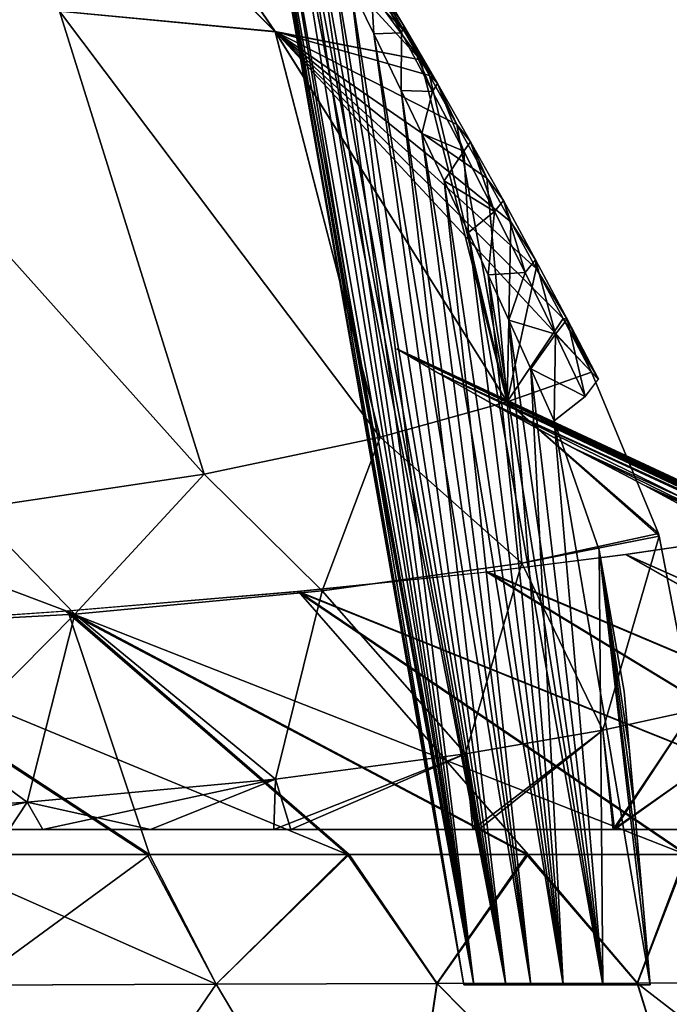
# Model space of a CAD drawing. Header units: millimetres. Extents: x -142 to 142, y -43 to 80.
# Tile 91 of 95: x 106 to 118, y 7 to 26. Entities that reach past the tile are written whole.
import ezdxf

# ---------------------------------------------------------------- set-up
doc = ezdxf.new("R2010")
doc.units = ezdxf.units.MM
doc.header["$LTSCALE"] = 52.148148
for name, color, linetype in [('1', 7, 'CONTINUOUS'), ('11', 7, 'CONTINUOUS'), ('12', 7, 'CONTINUOUS'), ('13', 7, 'CONTINUOUS'), ('154', 7, 'CONTINUOUS'), ('155', 7, 'CONTINUOUS'), ('157', 7, 'CONTINUOUS'), ('158', 7, 'CONTINUOUS'), ('16', 7, 'CONTINUOUS'), ('175', 7, 'CONTINUOUS'), ('198', 7, 'CONTINUOUS'), ('2', 7, 'CONTINUOUS'), ('5', 7, 'CONTINUOUS'), ('7', 7, 'CONTINUOUS'), ('8', 7, 'CONTINUOUS')]:
    doc.layers.add(name, color=color, linetype=linetype)

msp = doc.modelspace()

# ---------------------------------------------------------------- linework, layer by layer
at = {"layer": '1', "color": 254, "linetype": 'Continuous', "true_color": 0xb0e0e6}
for points in [[(100.382, 35.743, -18.907), (103.913, 35.265, -12.655), (110.645, 25.433, -15.191), (100.382, 35.743, -18.907)], [(106.475, 25.833, -22.314), (100.382, 35.743, -18.907), (110.645, 25.433, -15.191), (106.475, 25.833, -22.314)], [(110.645, 25.433, -15.191), (103.913, 35.265, -12.655), (113.457, 24.885, -7.957), (110.645, 25.433, -15.191)], [(103.913, 35.265, -12.655), (106.358, 34.633, -6.328), (113.457, 24.885, -7.957), (103.913, 35.265, -12.655)], [(113.457, 24.885, -7.957), (106.358, 34.633, -6.328), (113.141, 25.44, -7.69), (113.457, 24.885, -7.957)], [(113.141, 25.44, -7.69), (106.358, 34.633, -6.328), (112.49, 26.573, -7.068), (113.141, 25.44, -7.69)], [(101.022, 26.095, -29.225), (106.475, 25.833, -22.314), (109.276, 16.866, -26.849), (101.022, 26.095, -29.225)], [(104.793, 16.195, -32.696), (101.022, 26.095, -29.225), (109.276, 16.866, -26.849), (104.793, 16.195, -32.696)], [(106.475, 25.833, -22.314), (110.645, 25.433, -15.191), (112.676, 17.585, -21.09), (106.475, 25.833, -22.314)], [(109.276, 16.866, -26.849), (106.475, 25.833, -22.314), (112.676, 17.585, -21.09), (109.276, 16.866, -26.849)], [(110.645, 25.433, -15.191), (113.457, 24.885, -7.957), (115.133, 18.269, -15.425), (110.645, 25.433, -15.191)], [(112.676, 17.585, -21.09), (110.645, 25.433, -15.191), (115.133, 18.269, -15.425), (112.676, 17.585, -21.09)], [(113.457, 24.885, -7.957), (113.629, 24.582, -8.094), (115.133, 18.269, -15.425), (113.457, 24.885, -7.957)], [(115.133, 18.269, -15.425), (113.629, 24.582, -8.094), (114.161, 23.637, -8.484), (115.133, 18.269, -15.425)], [(114.739, 22.598, -8.856), (115.133, 18.269, -15.425), (114.161, 23.637, -8.484), (114.739, 22.598, -8.856)], [(115.203, 21.753, -9.121), (115.133, 18.269, -15.425), (114.739, 22.598, -8.856), (115.203, 21.753, -9.121)], [(115.696, 20.848, -9.371), (115.133, 18.269, -15.425), (115.203, 21.753, -9.121), (115.696, 20.848, -9.371)], [(116.217, 19.879, -9.604), (115.133, 18.269, -15.425), (115.696, 20.848, -9.371), (116.217, 19.879, -9.604)], [(116.767, 18.84, -9.819), (115.133, 18.269, -15.425), (116.217, 19.879, -9.604), (116.767, 18.84, -9.819)]]:
    msp.add_3dface(points, dxfattribs=at)
at = {"layer": '11', "color": 254, "linetype": 'Continuous', "true_color": 0xb0e0e6}
for points in [[(116.982, 11.91, -15.57), (118.723, 12.293, -9.774), (117.185, 9.986, -15.315), (116.982, 11.91, -15.57)], [(117.185, 9.986, -15.315), (118.723, 12.293, -9.774), (118.829, 11.139, -9.584), (117.185, 9.986, -15.315)], [(114.33, 11.449, -21.489), (116.982, 11.91, -15.57), (114.47, 9.986, -21.388), (114.33, 11.449, -21.489)], [(114.47, 9.986, -21.388), (116.982, 11.91, -15.57), (117.185, 9.986, -15.315), (114.47, 9.986, -21.388)], [(110.622, 9.986, -27.649), (114.33, 11.449, -21.489), (114.47, 9.986, -21.388), (110.622, 9.986, -27.649)], [(110.656, 10.963, -27.512), (114.33, 11.449, -21.489), (110.622, 9.986, -27.649), (110.656, 10.963, -27.512)], [(118.934, 9.986, -9.394), (117.185, 9.986, -15.315), (118.829, 11.139, -9.584), (118.934, 9.986, -9.394)], [(105.847, 10.518, -33.589), (110.656, 10.963, -27.512), (108.238, 9.986, -30.814), (105.847, 10.518, -33.589)], [(108.238, 9.986, -30.814), (110.656, 10.963, -27.512), (110.622, 9.986, -27.649), (108.238, 9.986, -30.814)], [(102.996, 10.334, -36.61), (105.847, 10.518, -33.589), (105.499, 9.986, -34.016), (102.996, 10.334, -36.61)], [(105.499, 9.986, -34.016), (105.847, 10.518, -33.589), (108.238, 9.986, -30.814), (105.499, 9.986, -34.016)]]:
    msp.add_3dface(points, dxfattribs=at)
at = {"layer": '12', "color": 254, "linetype": 'Continuous', "true_color": 0xb0e0e6}
for points in [[(116.982, 11.91, 15.57), (117.213, 9.986, 15.239), (118.723, 12.293, 9.774), (116.982, 11.91, 15.57)], [(118.723, 12.293, 9.774), (117.213, 9.986, 15.239), (118.829, 11.139, 9.584), (118.723, 12.293, 9.774)], [(114.33, 11.449, 21.489), (114.586, 9.986, 21.166), (116.982, 11.91, 15.57), (114.33, 11.449, 21.489)], [(114.586, 9.986, 21.166), (117.213, 9.986, 15.239), (116.982, 11.91, 15.57), (114.586, 9.986, 21.166)], [(110.656, 10.963, 27.511), (110.952, 9.986, 27.177), (114.33, 11.449, 21.489), (110.656, 10.963, 27.511)], [(110.952, 9.986, 27.177), (114.586, 9.986, 21.166), (114.33, 11.449, 21.489), (110.952, 9.986, 27.177)], [(118.934, 9.986, 9.394), (118.829, 11.139, 9.584), (117.213, 9.986, 15.239), (118.934, 9.986, 9.394)], [(105.847, 10.518, 33.588), (106.155, 9.986, 33.284), (110.656, 10.963, 27.511), (105.847, 10.518, 33.588)], [(106.155, 9.986, 33.284), (110.952, 9.986, 27.177), (110.656, 10.963, 27.511), (106.155, 9.986, 33.284)], [(102.996, 10.334, 36.61), (103.25, 9.986, 36.381), (105.847, 10.518, 33.588), (102.996, 10.334, 36.61)], [(103.25, 9.986, 36.381), (106.155, 9.986, 33.284), (105.847, 10.518, 33.588), (103.25, 9.986, 36.381)]]:
    msp.add_3dface(points, dxfattribs=at)
at = {"layer": '13', "color": 254, "linetype": 'Continuous', "true_color": 0xb0e0e6}
for points in [[(116.767, 18.84, 9.819), (115.133, 18.269, 15.425), (118.061, 15.715, 10.038), (116.767, 18.84, 9.819)], [(115.133, 18.269, 15.425), (112.676, 17.585, 21.09), (115.418, 15.146, 17.903), (115.133, 18.269, 15.425)], [(115.133, 18.269, 15.425), (118.076, 15.667, 10.038), (118.061, 15.715, 10.038), (115.133, 18.269, 15.425)], [(115.133, 18.269, 15.425), (115.418, 15.146, 17.903), (118.076, 15.667, 10.038), (115.133, 18.269, 15.425)], [(112.676, 17.585, 21.09), (109.276, 16.866, 26.849), (111.554, 14.605, 25.112), (112.676, 17.585, 21.09)], [(112.676, 17.585, 21.09), (111.554, 14.605, 25.112), (115.418, 15.146, 17.903), (112.676, 17.585, 21.09)], [(109.276, 16.866, 26.849), (104.793, 16.195, 32.696), (106.772, 14.157, 31.61), (109.276, 16.866, 26.849)], [(109.276, 16.866, 26.849), (106.772, 14.157, 31.61), (111.554, 14.605, 25.112), (109.276, 16.866, 26.849)], [(104.793, 16.195, 32.696), (102.115, 15.908, 35.62), (106.772, 14.157, 31.61), (104.793, 16.195, 32.696)], [(102.115, 15.908, 35.62), (101.303, 13.862, 37.422), (106.772, 14.157, 31.61), (102.115, 15.908, 35.62)], [(115.418, 15.146, 17.903), (116.982, 11.91, 15.57), (118.076, 15.667, 10.038), (115.418, 15.146, 17.903)], [(116.982, 11.91, 15.57), (118.723, 12.293, 9.774), (118.076, 15.667, 10.038), (116.982, 11.91, 15.57)], [(111.554, 14.605, 25.112), (114.33, 11.449, 21.489), (115.418, 15.146, 17.903), (111.554, 14.605, 25.112)], [(114.33, 11.449, 21.489), (116.982, 11.91, 15.57), (115.418, 15.146, 17.903), (114.33, 11.449, 21.489)], [(106.772, 14.157, 31.61), (110.656, 10.963, 27.511), (111.554, 14.605, 25.112), (106.772, 14.157, 31.61)], [(110.656, 10.963, 27.511), (114.33, 11.449, 21.489), (111.554, 14.605, 25.112), (110.656, 10.963, 27.511)], [(101.303, 13.862, 37.422), (105.847, 10.518, 33.588), (106.772, 14.157, 31.61), (101.303, 13.862, 37.422)], [(105.847, 10.518, 33.588), (110.656, 10.963, 27.511), (106.772, 14.157, 31.61), (105.847, 10.518, 33.588)], [(102.996, 10.334, 36.61), (105.847, 10.518, 33.588), (101.303, 13.862, 37.422), (102.996, 10.334, 36.61)]]:
    msp.add_3dface(points, dxfattribs=at)
at = {"layer": '154', "color": 7, "linetype": 'Continuous', "true_color": 0xe0f2ff}
for points in [[(109.505, 6.989, 45.843), (103.86, 9.5, 48.97), (104.756, 6.976, 49.392), (109.505, 6.989, 45.843)], [(108.171, 9.5, 45.742), (103.86, 9.5, 48.97), (109.505, 6.989, 45.843), (108.171, 9.5, 45.742)], [(112.043, 9.5, 42.51), (108.171, 9.5, 45.742), (109.505, 6.989, 45.843), (112.043, 9.5, 42.51)], [(113.775, 7.002, 42.25), (112.043, 9.5, 42.51), (109.505, 6.989, 45.843), (113.775, 7.002, 42.25)], [(115.507, 9.5, 39.286), (112.043, 9.5, 42.51), (113.775, 7.002, 42.25), (115.507, 9.5, 39.286)], [(117.651, 7.014, 38.566), (115.507, 9.5, 39.286), (113.775, 7.002, 42.25), (117.651, 7.014, 38.566)], [(118.591, 9.5, 36.083), (115.507, 9.5, 39.286), (117.651, 7.014, 38.566), (118.591, 9.5, 36.083)], [(121.059, 7.025, 34.893), (118.591, 9.5, 36.083), (117.651, 7.014, 38.566), (121.059, 7.025, 34.893)]]:
    msp.add_3dface(points, dxfattribs=at)
at = {"layer": '155', "color": 7, "linetype": 'Continuous', "true_color": 0xe0f2ff}
for points in [[(109.505, 6.989, 45.843), (104.756, 6.976, 49.392), (112.917, 1.252, 45.367), (109.505, 6.989, 45.843)], [(112.917, 1.252, 45.367), (104.756, 6.976, 49.392), (105.563, 1.208, 50.85), (112.917, 1.252, 45.367)], [(113.775, 7.002, 42.25), (109.505, 6.989, 45.843), (112.917, 1.252, 45.367), (113.775, 7.002, 42.25)], [(119.413, 1.292, 39.541), (113.775, 7.002, 42.25), (112.917, 1.252, 45.367), (119.413, 1.292, 39.541)], [(117.651, 7.014, 38.566), (113.775, 7.002, 42.25), (119.413, 1.292, 39.541), (117.651, 7.014, 38.566)], [(121.059, 7.025, 34.893), (117.651, 7.014, 38.566), (125.001, 1.328, 33.415), (121.059, 7.025, 34.893)], [(125.001, 1.328, 33.415), (117.651, 7.014, 38.566), (119.413, 1.292, 39.541), (125.001, 1.328, 33.415)]]:
    msp.add_3dface(points, dxfattribs=at)
at = {"layer": '157', "color": 7, "linetype": 'Continuous', "true_color": 0xe0f2ff}
for points in [[(103.911, 9.5, -48.934), (108.214, 9.5, -45.708), (104.758, 6.976, -49.39), (103.911, 9.5, -48.934)], [(104.758, 6.976, -49.39), (108.214, 9.5, -45.708), (109.506, 6.989, -45.842), (104.758, 6.976, -49.39)], [(108.214, 9.5, -45.708), (112.08, 9.5, -42.478), (109.506, 6.989, -45.842), (108.214, 9.5, -45.708)], [(109.506, 6.989, -45.842), (112.08, 9.5, -42.478), (113.777, 7.002, -42.248), (109.506, 6.989, -45.842)], [(112.08, 9.5, -42.478), (115.538, 9.5, -39.257), (113.777, 7.002, -42.248), (112.08, 9.5, -42.478)], [(113.777, 7.002, -42.248), (115.538, 9.5, -39.257), (117.653, 7.014, -38.565), (113.777, 7.002, -42.248)], [(115.538, 9.5, -39.257), (118.616, 9.5, -36.055), (117.653, 7.014, -38.565), (115.538, 9.5, -39.257)], [(117.653, 7.014, -38.565), (118.616, 9.5, -36.055), (121.06, 7.025, -34.892), (117.653, 7.014, -38.565)]]:
    msp.add_3dface(points, dxfattribs=at)
at = {"layer": '158', "color": 7, "linetype": 'Continuous', "true_color": 0xe0f2ff}
for points in [[(104.758, 6.976, -49.39), (109.506, 6.989, -45.842), (105.563, 1.208, -50.85), (104.758, 6.976, -49.39)], [(105.563, 1.208, -50.85), (109.506, 6.989, -45.842), (112.917, 1.252, -45.367), (105.563, 1.208, -50.85)], [(109.506, 6.989, -45.842), (113.777, 7.002, -42.248), (112.917, 1.252, -45.367), (109.506, 6.989, -45.842)], [(112.917, 1.252, -45.367), (113.777, 7.002, -42.248), (119.413, 1.292, -39.541), (112.917, 1.252, -45.367)], [(113.777, 7.002, -42.248), (117.653, 7.014, -38.565), (119.413, 1.292, -39.541), (113.777, 7.002, -42.248)], [(117.653, 7.014, -38.565), (121.06, 7.025, -34.892), (119.413, 1.292, -39.541), (117.653, 7.014, -38.565)]]:
    msp.add_3dface(points, dxfattribs=at)
at = {"layer": '16', "color": 254, "linetype": 'Continuous', "true_color": 0xb0e0e6}
for points in [[(115.133, 18.269, -15.425), (116.767, 18.84, -9.819), (118.061, 15.715, -10.038), (115.133, 18.269, -15.425)], [(112.676, 17.585, -21.09), (115.133, 18.269, -15.425), (115.418, 15.146, -17.903), (112.676, 17.585, -21.09)], [(115.418, 15.146, -17.903), (115.133, 18.269, -15.425), (118.061, 15.715, -10.038), (115.418, 15.146, -17.903)], [(109.276, 16.866, -26.849), (112.676, 17.585, -21.09), (111.554, 14.605, -25.112), (109.276, 16.866, -26.849)], [(111.554, 14.605, -25.112), (112.676, 17.585, -21.09), (115.418, 15.146, -17.903), (111.554, 14.605, -25.112)], [(104.793, 16.195, -32.696), (109.276, 16.866, -26.849), (106.772, 14.157, -31.61), (104.793, 16.195, -32.696)], [(106.772, 14.157, -31.61), (109.276, 16.866, -26.849), (111.554, 14.605, -25.112), (106.772, 14.157, -31.61)], [(101.303, 13.862, -37.422), (104.793, 16.195, -32.696), (106.772, 14.157, -31.61), (101.303, 13.862, -37.422)], [(118.076, 15.667, -10.038), (115.418, 15.146, -17.903), (118.061, 15.715, -10.038), (118.076, 15.667, -10.038)], [(116.982, 11.91, -15.57), (115.418, 15.146, -17.903), (118.076, 15.667, -10.038), (116.982, 11.91, -15.57)], [(118.723, 12.293, -9.774), (116.982, 11.91, -15.57), (118.076, 15.667, -10.038), (118.723, 12.293, -9.774)], [(114.33, 11.449, -21.489), (111.554, 14.605, -25.112), (115.418, 15.146, -17.903), (114.33, 11.449, -21.489)], [(116.982, 11.91, -15.57), (114.33, 11.449, -21.489), (115.418, 15.146, -17.903), (116.982, 11.91, -15.57)], [(110.656, 10.963, -27.512), (106.772, 14.157, -31.61), (111.554, 14.605, -25.112), (110.656, 10.963, -27.512)], [(114.33, 11.449, -21.489), (110.656, 10.963, -27.512), (111.554, 14.605, -25.112), (114.33, 11.449, -21.489)], [(102.996, 10.334, -36.61), (101.303, 13.862, -37.422), (106.772, 14.157, -31.61), (102.996, 10.334, -36.61)], [(105.847, 10.518, -33.589), (102.996, 10.334, -36.61), (106.772, 14.157, -31.61), (105.847, 10.518, -33.589)], [(110.656, 10.963, -27.512), (105.847, 10.518, -33.589), (106.772, 14.157, -31.61), (110.656, 10.963, -27.512)]]:
    msp.add_3dface(points, dxfattribs=at)
at = {"layer": '175', "color": 7, "linetype": 'Continuous', "true_color": 0xe0f2ff}
for points in [[(113, 19.293), (113.199, 19.174, 1.631), (120.252, 15.911), (113, 19.293)], [(113.199, 19.174, 1.631), (113.792, 18.827, 3.214), (120.882, 15.573, 2.47), (113.199, 19.174, 1.631)], [(120.252, 15.911), (113.199, 19.174, 1.631), (120.41, 15.825, 1.267), (120.252, 15.911)], [(120.41, 15.825, 1.267), (113.199, 19.174, 1.631), (120.882, 15.573, 2.47), (120.41, 15.825, 1.267)], [(113.792, 18.827, 3.214), (114.828, 18.237, 4.775), (122.762, 14.606, 4.411), (113.792, 18.827, 3.214)], [(120.882, 15.573, 2.47), (113.792, 18.827, 3.214), (121.666, 15.162, 3.543), (120.882, 15.573, 2.47)], [(121.666, 15.162, 3.543), (113.792, 18.827, 3.214), (122.175, 14.901, 4.009), (121.666, 15.162, 3.543)], [(122.175, 14.901, 4.009), (113.792, 18.827, 3.214), (122.762, 14.606, 4.411), (122.175, 14.901, 4.009)], [(122.762, 14.606, 4.411), (114.828, 18.237, 4.775), (123.424, 14.281, 4.735), (122.762, 14.606, 4.411)], [(123.424, 14.281, 4.735), (114.828, 18.237, 4.775), (124.041, 13.983, 4.938), (123.424, 14.281, 4.735)], [(124.041, 13.983, 4.938), (114.828, 18.237, 4.775), (124.152, 13.929, 4.965), (124.041, 13.983, 4.938)], [(124.152, 13.929, 4.965), (114.828, 18.237, 4.775), (124.931, 13.562, 5.083), (124.152, 13.929, 4.965)], [(114.828, 18.237, 4.775), (133.627, 9.5, 5.784), (124.931, 13.562, 5.083), (114.828, 18.237, 4.775)], [(116.405, 17.376, 6.28), (133.627, 9.5, 5.784), (114.828, 18.237, 4.775), (116.405, 17.376, 6.28)], [(117.786, 16.652, 7.192), (133.627, 9.5, 5.784), (116.405, 17.376, 6.28), (117.786, 16.652, 7.192)], [(118.569, 16.225, 7.829), (133.627, 9.5, 5.784), (117.786, 16.652, 7.192), (118.569, 16.225, 7.829)], [(117.426, 15.309, 16.271), (130.526, 9.5, 17.533), (119.226, 15.577, 10.515), (117.426, 15.309, 16.271)], [(114.743, 14.971, 22.142), (127.651, 9.5, 23.574), (117.426, 15.309, 16.271), (114.743, 14.971, 22.142)], [(127.651, 9.5, 23.574), (130.526, 9.5, 17.533), (117.426, 15.309, 16.271), (127.651, 9.5, 23.574)], [(111.073, 14.592, 28.112), (123.728, 9.5, 29.759), (114.743, 14.971, 22.142), (111.073, 14.592, 28.112)], [(123.728, 9.5, 29.759), (127.651, 9.5, 23.574), (114.743, 14.971, 22.142), (123.728, 9.5, 29.759)], [(106.6, 14.215, 33.804), (118.591, 9.5, 36.083), (111.073, 14.592, 28.112), (106.6, 14.215, 33.804)], [(118.591, 9.5, 36.083), (123.728, 9.5, 29.759), (111.073, 14.592, 28.112), (118.591, 9.5, 36.083)], [(101.502, 13.865, 39.074), (112.043, 9.5, 42.51), (106.6, 14.215, 33.804), (101.502, 13.865, 39.074)], [(115.507, 9.5, 39.286), (118.591, 9.5, 36.083), (106.6, 14.215, 33.804), (115.507, 9.5, 39.286)], [(112.043, 9.5, 42.51), (115.507, 9.5, 39.286), (106.6, 14.215, 33.804), (112.043, 9.5, 42.51)], [(108.171, 9.5, 45.742), (112.043, 9.5, 42.51), (101.502, 13.865, 39.074), (108.171, 9.5, 45.742)], [(103.86, 9.5, 48.97), (108.171, 9.5, 45.742), (101.502, 13.865, 39.074), (103.86, 9.5, 48.97)]]:
    msp.add_3dface(points, dxfattribs=at)
at = {"layer": '198', "color": 7, "linetype": 'Continuous', "true_color": 0xe0f2ff}
for points in [[(113, 19.293), (120.252, 15.911), (120.41, 15.825, -1.267), (113, 19.293)], [(113.198, 19.175, -1.628), (113, 19.293), (120.41, 15.825, -1.267), (113.198, 19.175, -1.628)], [(122.175, 14.901, -4.009), (113.198, 19.175, -1.628), (121.666, 15.162, -3.543), (122.175, 14.901, -4.009)], [(113.789, 18.828, -3.209), (113.198, 19.175, -1.628), (122.175, 14.901, -4.009), (113.789, 18.828, -3.209)], [(121.666, 15.162, -3.543), (113.198, 19.175, -1.628), (120.882, 15.573, -2.47), (121.666, 15.162, -3.543)], [(120.882, 15.573, -2.47), (113.198, 19.175, -1.628), (120.41, 15.825, -1.267), (120.882, 15.573, -2.47)], [(123.424, 14.281, -4.735), (113.789, 18.828, -3.209), (122.762, 14.606, -4.411), (123.424, 14.281, -4.735)], [(122.762, 14.606, -4.411), (113.789, 18.828, -3.209), (122.175, 14.901, -4.009), (122.762, 14.606, -4.411)], [(124.041, 13.983, -4.938), (113.789, 18.828, -3.209), (123.424, 14.281, -4.735), (124.041, 13.983, -4.938)], [(114.825, 18.238, -4.771), (113.789, 18.828, -3.209), (124.152, 13.929, -4.965), (114.825, 18.238, -4.771)], [(124.152, 13.929, -4.965), (113.789, 18.828, -3.209), (124.041, 13.983, -4.938), (124.152, 13.929, -4.965)], [(124.931, 13.562, -5.083), (114.825, 18.238, -4.771), (124.152, 13.929, -4.965), (124.931, 13.562, -5.083)], [(132.489, 9.5, -11.606), (114.825, 18.238, -4.771), (124.931, 13.562, -5.083), (132.489, 9.5, -11.606)], [(114.825, 18.238, -4.771), (132.489, 9.5, -11.606), (116.408, 17.374, -6.283), (114.825, 18.238, -4.771)], [(116.408, 17.374, -6.283), (132.489, 9.5, -11.606), (117.786, 16.652, -7.192), (116.408, 17.374, -6.283)], [(117.786, 16.652, -7.192), (132.489, 9.5, -11.606), (118.57, 16.225, -7.83), (117.786, 16.652, -7.192)], [(119.226, 15.577, -10.515), (130.531, 9.5, -17.52), (117.431, 15.309, -16.26), (119.226, 15.577, -10.515)], [(117.431, 15.309, -16.26), (127.66, 9.5, -23.557), (114.755, 14.973, -22.119), (117.431, 15.309, -16.26)], [(130.531, 9.5, -17.52), (127.66, 9.5, -23.557), (117.431, 15.309, -16.26), (130.531, 9.5, -17.52)], [(114.755, 14.973, -22.119), (123.744, 9.5, -29.737), (111.096, 14.594, -28.078), (114.755, 14.973, -22.119)], [(127.66, 9.5, -23.557), (123.744, 9.5, -29.737), (114.755, 14.973, -22.119), (127.66, 9.5, -23.557)], [(111.096, 14.594, -28.078), (115.538, 9.5, -39.257), (106.637, 14.218, -33.762), (111.096, 14.594, -28.078)], [(123.744, 9.5, -29.737), (118.616, 9.5, -36.055), (111.096, 14.594, -28.078), (123.744, 9.5, -29.737)], [(118.616, 9.5, -36.055), (115.538, 9.5, -39.257), (111.096, 14.594, -28.078), (118.616, 9.5, -36.055)], [(106.637, 14.218, -33.762), (108.214, 9.5, -45.708), (101.555, 13.868, -39.024), (106.637, 14.218, -33.762)], [(112.08, 9.5, -42.478), (108.214, 9.5, -45.708), (106.637, 14.218, -33.762), (112.08, 9.5, -42.478)], [(115.538, 9.5, -39.257), (112.08, 9.5, -42.478), (106.637, 14.218, -33.762), (115.538, 9.5, -39.257)], [(108.214, 9.5, -45.708), (103.911, 9.5, -48.934), (101.555, 13.868, -39.024), (108.214, 9.5, -45.708)]]:
    msp.add_3dface(points, dxfattribs=at)
at = {"layer": '2', "color": 254, "linetype": 'Continuous', "true_color": 0xb0e0e6}
for points in [[(106.475, 25.833, 22.314), (110.645, 25.434, 15.191), (100.367, 35.76, 18.904), (106.475, 25.833, 22.314)], [(100.367, 35.76, 18.904), (110.645, 25.434, 15.191), (103.897, 35.284, 12.652), (100.367, 35.76, 18.904)], [(103.897, 35.284, 12.652), (113.141, 25.44, 7.69), (112.49, 26.573, 7.068), (103.897, 35.284, 12.652)], [(110.645, 25.434, 15.191), (113.457, 24.885, 7.957), (103.897, 35.284, 12.652), (110.645, 25.434, 15.191)], [(113.457, 24.885, 7.957), (113.141, 25.44, 7.69), (103.897, 35.284, 12.652), (113.457, 24.885, 7.957)], [(101.022, 26.095, 29.225), (109.276, 16.866, 26.849), (106.475, 25.833, 22.314), (101.022, 26.095, 29.225)], [(104.793, 16.195, 32.696), (109.276, 16.866, 26.849), (101.022, 26.095, 29.225), (104.793, 16.195, 32.696)], [(109.276, 16.866, 26.849), (112.676, 17.585, 21.09), (106.475, 25.833, 22.314), (109.276, 16.866, 26.849)], [(106.475, 25.833, 22.314), (112.676, 17.585, 21.09), (110.645, 25.434, 15.191), (106.475, 25.833, 22.314)], [(113.457, 24.885, 7.957), (110.645, 25.434, 15.191), (113.629, 24.582, 8.094), (113.457, 24.885, 7.957)], [(113.629, 24.582, 8.094), (110.645, 25.434, 15.191), (114.161, 23.637, 8.484), (113.629, 24.582, 8.094)], [(114.161, 23.637, 8.484), (110.645, 25.434, 15.191), (114.739, 22.598, 8.856), (114.161, 23.637, 8.484)], [(114.739, 22.598, 8.856), (110.645, 25.434, 15.191), (115.203, 21.753, 9.121), (114.739, 22.598, 8.856)], [(115.203, 21.753, 9.121), (110.645, 25.434, 15.191), (115.696, 20.848, 9.371), (115.203, 21.753, 9.121)], [(115.696, 20.848, 9.371), (110.645, 25.434, 15.191), (116.217, 19.879, 9.604), (115.696, 20.848, 9.371)], [(112.676, 17.585, 21.09), (115.133, 18.269, 15.425), (110.645, 25.434, 15.191), (112.676, 17.585, 21.09)], [(110.645, 25.434, 15.191), (116.767, 18.84, 9.819), (116.217, 19.879, 9.604), (110.645, 25.434, 15.191)], [(115.133, 18.269, 15.425), (116.767, 18.84, 9.819), (110.645, 25.434, 15.191), (115.133, 18.269, 15.425)]]:
    msp.add_3dface(points, dxfattribs=at)
at = {"layer": '5', "color": 254, "linetype": 'Continuous', "true_color": 0xb0e0e6}
for points in [[(114.296, 6.979, 0), (114.491, 6.979, -1.444), (110.218, 30.107), (114.296, 6.979, 0)], [(110.218, 30.107), (114.491, 6.979, -1.444), (110.251, 30.042, -0.635), (110.218, 30.107)], [(110.251, 30.042, 0.636), (114.296, 6.979, 0), (110.218, 30.107), (110.251, 30.042, 0.636)], [(110.251, 30.042, -0.635), (114.491, 6.979, -1.444), (110.357, 29.831, -1.304), (110.251, 30.042, -0.635)], [(110.357, 29.831, 1.304), (114.296, 6.979, 0), (110.251, 30.042, 0.636), (110.357, 29.831, 1.304)], [(110.357, 29.831, -1.304), (114.491, 6.979, -1.444), (110.559, 29.43, -2.028), (110.357, 29.831, -1.304)], [(110.559, 29.43, 2.028), (114.296, 6.979, 0), (110.357, 29.831, 1.304), (110.559, 29.43, 2.028)], [(114.491, 6.979, 1.444), (114.296, 6.979, 0), (110.559, 29.43, 2.028), (114.491, 6.979, 1.444)], [(110.559, 29.43, -2.028), (114.491, 6.979, -1.444), (110.892, 28.765, -2.821), (110.559, 29.43, -2.028)], [(110.892, 28.765, 2.821), (114.491, 6.979, 1.444), (110.559, 29.43, 2.028), (110.892, 28.765, 2.821)], [(110.892, 28.765, -2.821), (115.105, 6.979, -2.906), (111.117, 28.313, -3.234), (110.892, 28.765, -2.821)], [(114.491, 6.979, -1.444), (115.105, 6.979, -2.906), (110.892, 28.765, -2.821), (114.491, 6.979, -1.444)], [(111.117, 28.313, 3.234), (114.491, 6.979, 1.444), (110.892, 28.765, 2.821), (111.117, 28.313, 3.234)], [(111.117, 28.313, -3.234), (115.105, 6.979, -2.906), (111.389, 27.766, -3.657), (111.117, 28.313, -3.234)], [(111.389, 27.766, 3.657), (114.491, 6.979, 1.444), (111.117, 28.313, 3.234), (111.389, 27.766, 3.657)], [(111.389, 27.766, -3.657), (115.105, 6.979, -2.906), (111.715, 27.108, -4.089), (111.389, 27.766, -3.657)], [(111.715, 27.108, 4.089), (114.491, 6.979, 1.444), (111.389, 27.766, 3.657), (111.715, 27.108, 4.089)], [(111.715, 27.108, -4.089), (115.105, 6.979, -2.906), (112.101, 26.323, -4.524), (111.715, 27.108, -4.089)], [(112.101, 26.323, 4.524), (114.491, 6.979, 1.444), (111.715, 27.108, 4.089), (112.101, 26.323, 4.524)], [(112.101, 26.323, -4.524), (115.105, 6.979, -2.906), (112.555, 25.392, -4.959), (112.101, 26.323, -4.524)], [(115.105, 6.979, 2.906), (114.491, 6.979, 1.444), (112.101, 26.323, 4.524), (115.105, 6.979, 2.906)], [(112.555, 25.392, 4.959), (115.105, 6.979, 2.906), (112.101, 26.323, 4.524), (112.555, 25.392, 4.959)], [(112.555, 25.392, -4.959), (115.592, 6.979, -3.64), (113.085, 24.295, -5.386), (112.555, 25.392, -4.959)], [(115.105, 6.979, -2.906), (115.592, 6.979, -3.64), (112.555, 25.392, -4.959), (115.105, 6.979, -2.906)], [(113.085, 24.295, 5.386), (115.105, 6.979, 2.906), (112.555, 25.392, 4.959), (113.085, 24.295, 5.386)], [(113.085, 24.295, -5.386), (115.592, 6.979, -3.64), (113.482, 23.464, -5.66), (113.085, 24.295, -5.386)], [(115.592, 6.979, 3.64), (115.105, 6.979, 2.906), (113.085, 24.295, 5.386), (115.592, 6.979, 3.64)], [(113.482, 23.464, 5.66), (115.592, 6.979, 3.64), (113.085, 24.295, 5.386), (113.482, 23.464, 5.66)], [(113.482, 23.464, -5.66), (116.214, 6.979, -4.366), (113.915, 22.548, -5.923), (113.482, 23.464, -5.66)], [(115.592, 6.979, -3.64), (116.214, 6.979, -4.366), (113.482, 23.464, -5.66), (115.592, 6.979, -3.64)], [(113.915, 22.548, 5.923), (115.592, 6.979, 3.64), (113.482, 23.464, 5.66), (113.915, 22.548, 5.923)], [(113.915, 22.548, -5.923), (116.214, 6.979, -4.366), (114.386, 21.542, -6.17), (113.915, 22.548, -5.923)], [(114.386, 21.542, 6.17), (116.214, 6.979, 4.366), (113.915, 22.548, 5.923), (114.386, 21.542, 6.17)], [(116.214, 6.979, 4.366), (115.592, 6.979, 3.64), (113.915, 22.548, 5.923), (116.214, 6.979, 4.366)], [(114.386, 21.542, -6.17), (116.982, 6.979, -5.072), (114.765, 20.724, -6.343), (114.386, 21.542, -6.17)], [(116.214, 6.979, -4.366), (116.982, 6.979, -5.072), (114.386, 21.542, -6.17), (116.214, 6.979, -4.366)], [(114.765, 20.724, 6.343), (116.214, 6.979, 4.366), (114.386, 21.542, 6.17), (114.765, 20.724, 6.343)], [(114.765, 20.724, -6.343), (116.982, 6.979, -5.072), (115.166, 19.847, -6.504), (114.765, 20.724, -6.343)], [(115.166, 19.847, 6.504), (116.214, 6.979, 4.366), (114.765, 20.724, 6.343), (115.166, 19.847, 6.504)], [(115.166, 19.847, -6.504), (116.982, 6.979, -5.072), (115.591, 18.907, -6.651), (115.166, 19.847, -6.504)], [(115.591, 18.907, 6.651), (116.214, 6.979, 4.366), (115.166, 19.847, 6.504), (115.591, 18.907, 6.651)], [(116.04, 17.9, 6.783), (116.982, 6.979, 5.072), (115.591, 18.907, 6.651), (116.04, 17.9, 6.783)], [(115.591, 18.907, -6.651), (116.982, 6.979, -5.072), (116.04, 17.9, -6.783), (115.591, 18.907, -6.651)], [(116.982, 6.979, 5.072), (116.214, 6.979, 4.366), (115.591, 18.907, 6.651), (116.982, 6.979, 5.072)], [(116.915, 15.396, 6.868), (116.982, 6.979, 5.072), (116.04, 17.9, 6.783), (116.915, 15.396, 6.868)], [(116.982, 6.979, -5.072), (117.901, 6.979, -5.739), (116.04, 17.9, -6.783), (116.982, 6.979, -5.072)], [(116.04, 17.9, -6.783), (117.901, 6.979, -5.739), (116.915, 15.396, -6.868), (116.04, 17.9, -6.783)], [(117.602, 10.35, -6.254), (116.915, 15.396, -6.868), (117.753, 8.661, -5.997), (117.602, 10.35, -6.254)], [(117.499, 11.503, -6.429), (116.915, 15.396, -6.868), (117.602, 10.35, -6.254), (117.499, 11.503, -6.429)], [(117.395, 12.657, -6.604), (116.915, 15.396, -6.868), (117.499, 11.503, -6.429), (117.395, 12.657, -6.604)], [(117.901, 6.979, 5.739), (116.982, 6.979, 5.072), (116.915, 15.396, 6.868), (117.901, 6.979, 5.739)], [(116.915, 15.396, -6.868), (117.901, 6.979, -5.739), (117.753, 8.661, -5.997), (116.915, 15.396, -6.868)], [(117.395, 12.657, 6.604), (117.901, 6.979, 5.739), (116.915, 15.396, 6.868), (117.395, 12.657, 6.604)], [(117.395, 12.657, 6.604), (117.499, 11.503, 6.429), (117.901, 6.979, 5.739), (117.395, 12.657, 6.604)], [(117.499, 11.503, 6.429), (117.602, 10.35, 6.254), (117.901, 6.979, 5.739), (117.499, 11.503, 6.429)], [(117.753, 8.661, 5.997), (117.901, 6.979, 5.739), (117.602, 10.35, 6.254), (117.753, 8.661, 5.997)]]:
    msp.add_3dface(points, dxfattribs=at)
at = {"layer": '7', "color": 254, "linetype": 'Continuous', "true_color": 0xb0e0e6}
for points in [[(112.555, 25.392, 4.959), (112.101, 26.323, 4.524), (112.489, 26.518, 5.667), (112.555, 25.392, 4.959)], [(112.483, 26.64, 6.844), (113.137, 25.543, 7.289), (113.09, 25.41, 6.129), (112.483, 26.64, 6.844)], [(112.489, 26.518, 5.667), (112.483, 26.64, 6.844), (113.09, 25.41, 6.129), (112.489, 26.518, 5.667)], [(112.483, 26.64, 6.844), (112.49, 26.573, 7.068), (113.137, 25.543, 7.289), (112.483, 26.64, 6.844)], [(112.555, 25.392, 4.959), (112.489, 26.518, 5.667), (113.09, 25.41, 6.129), (112.555, 25.392, 4.959)], [(112.49, 26.573, 7.068), (113.141, 25.44, 7.69), (113.137, 25.543, 7.289), (112.49, 26.573, 7.068)], [(113.085, 24.295, 5.386), (112.555, 25.392, 4.959), (113.09, 25.41, 6.129), (113.085, 24.295, 5.386)], [(113.085, 24.295, 5.386), (113.09, 25.41, 6.129), (113.692, 24.276, 6.515), (113.085, 24.295, 5.386)], [(113.09, 25.41, 6.129), (113.137, 25.543, 7.289), (113.692, 24.276, 6.515), (113.09, 25.41, 6.129)], [(113.457, 24.885, 7.957), (113.629, 24.582, 8.094), (113.137, 25.543, 7.289), (113.457, 24.885, 7.957)], [(113.141, 25.44, 7.69), (113.457, 24.885, 7.957), (113.137, 25.543, 7.289), (113.141, 25.44, 7.69)], [(113.137, 25.543, 7.289), (113.629, 24.582, 8.094), (113.786, 24.429, 7.657), (113.137, 25.543, 7.289)], [(113.137, 25.543, 7.289), (113.786, 24.429, 7.657), (113.692, 24.276, 6.515), (113.137, 25.543, 7.289)], [(113.629, 24.582, 8.094), (114.161, 23.637, 8.484), (113.786, 24.429, 7.657), (113.629, 24.582, 8.094)], [(113.692, 24.276, 6.515), (113.786, 24.429, 7.657), (114.293, 23.122, 6.836), (113.692, 24.276, 6.515)], [(113.786, 24.429, 7.657), (114.161, 23.637, 8.484), (114.427, 23.302, 7.961), (113.786, 24.429, 7.657)], [(113.786, 24.429, 7.657), (114.427, 23.302, 7.961), (114.293, 23.122, 6.836), (113.786, 24.429, 7.657)], [(113.482, 23.464, 5.66), (113.085, 24.295, 5.386), (113.692, 24.276, 6.515), (113.482, 23.464, 5.66)], [(113.482, 23.464, 5.66), (113.692, 24.276, 6.515), (114.293, 23.122, 6.836), (113.482, 23.464, 5.66)], [(113.915, 22.548, 5.923), (113.482, 23.464, 5.66), (114.293, 23.122, 6.836), (113.915, 22.548, 5.923)], [(114.161, 23.637, 8.484), (114.739, 22.598, 8.856), (114.427, 23.302, 7.961), (114.161, 23.637, 8.484)], [(114.293, 23.122, 6.836), (114.427, 23.302, 7.961), (114.89, 21.952, 7.102), (114.293, 23.122, 6.836)], [(114.427, 23.302, 7.961), (114.739, 22.598, 8.856), (115.06, 22.164, 8.211), (114.427, 23.302, 7.961)], [(114.427, 23.302, 7.961), (115.06, 22.164, 8.211), (114.89, 21.952, 7.102), (114.427, 23.302, 7.961)], [(113.915, 22.548, 5.923), (114.293, 23.122, 6.836), (114.89, 21.952, 7.102), (113.915, 22.548, 5.923)], [(114.386, 21.542, 6.17), (113.915, 22.548, 5.923), (114.89, 21.952, 7.102), (114.386, 21.542, 6.17)], [(114.739, 22.598, 8.856), (115.203, 21.753, 9.121), (115.06, 22.164, 8.211), (114.739, 22.598, 8.856)], [(114.89, 21.952, 7.102), (115.06, 22.164, 8.211), (115.481, 20.769, 7.319), (114.89, 21.952, 7.102)], [(115.06, 22.164, 8.211), (115.203, 21.753, 9.121), (115.683, 21.018, 8.412), (115.06, 22.164, 8.211)], [(115.06, 22.164, 8.211), (115.683, 21.018, 8.412), (115.481, 20.769, 7.319), (115.06, 22.164, 8.211)], [(114.765, 20.724, 6.343), (114.386, 21.542, 6.17), (114.89, 21.952, 7.102), (114.765, 20.724, 6.343)], [(114.765, 20.724, 6.343), (114.89, 21.952, 7.102), (115.481, 20.769, 7.319), (114.765, 20.724, 6.343)], [(115.203, 21.753, 9.121), (115.696, 20.848, 9.371), (115.683, 21.018, 8.412), (115.203, 21.753, 9.121)], [(115.481, 20.769, 7.319), (115.683, 21.018, 8.412), (116.066, 19.576, 7.493), (115.481, 20.769, 7.319)], [(115.683, 21.018, 8.412), (115.696, 20.848, 9.371), (116.295, 19.864, 8.572), (115.683, 21.018, 8.412)], [(115.683, 21.018, 8.412), (116.295, 19.864, 8.572), (116.066, 19.576, 7.493), (115.683, 21.018, 8.412)], [(115.696, 20.848, 9.371), (116.217, 19.879, 9.604), (116.295, 19.864, 8.572), (115.696, 20.848, 9.371)], [(115.166, 19.847, 6.504), (114.765, 20.724, 6.343), (115.481, 20.769, 7.319), (115.166, 19.847, 6.504)], [(115.166, 19.847, 6.504), (115.481, 20.769, 7.319), (116.066, 19.576, 7.493), (115.166, 19.847, 6.504)], [(115.591, 18.907, 6.651), (115.166, 19.847, 6.504), (116.066, 19.576, 7.493), (115.591, 18.907, 6.651)], [(116.295, 19.864, 8.572), (116.897, 18.703, 8.693), (116.066, 19.576, 7.493), (116.295, 19.864, 8.572)], [(116.217, 19.879, 9.604), (116.767, 18.84, 9.819), (116.295, 19.864, 8.572), (116.217, 19.879, 9.604)], [(116.295, 19.864, 8.572), (116.767, 18.84, 9.819), (116.897, 18.703, 8.693), (116.295, 19.864, 8.572)], [(115.591, 18.907, 6.651), (116.066, 19.576, 7.493), (116.642, 18.373, 7.628), (115.591, 18.907, 6.651)], [(116.066, 19.576, 7.493), (116.897, 18.703, 8.693), (116.642, 18.373, 7.628), (116.066, 19.576, 7.493)], [(116.04, 17.9, 6.783), (115.591, 18.907, 6.651), (116.642, 18.373, 7.628), (116.04, 17.9, 6.783)]]:
    msp.add_3dface(points, dxfattribs=at)
at = {"layer": '8', "color": 254, "linetype": 'Continuous', "true_color": 0xb0e0e6}
for points in [[(112.101, 26.323, -4.524), (112.555, 25.392, -4.959), (112.489, 26.518, -5.667), (112.101, 26.323, -4.524)], [(112.49, 26.573, -7.068), (112.483, 26.64, -6.844), (113.137, 25.543, -7.289), (112.49, 26.573, -7.068)], [(112.483, 26.64, -6.844), (113.09, 25.41, -6.129), (113.137, 25.543, -7.289), (112.483, 26.64, -6.844)], [(112.489, 26.518, -5.667), (113.09, 25.41, -6.129), (112.483, 26.64, -6.844), (112.489, 26.518, -5.667)], [(112.489, 26.518, -5.667), (112.555, 25.392, -4.959), (113.09, 25.41, -6.129), (112.489, 26.518, -5.667)], [(113.141, 25.44, -7.69), (112.49, 26.573, -7.068), (113.137, 25.543, -7.289), (113.141, 25.44, -7.69)], [(112.555, 25.392, -4.959), (113.085, 24.295, -5.386), (113.09, 25.41, -6.129), (112.555, 25.392, -4.959)], [(113.09, 25.41, -6.129), (113.085, 24.295, -5.386), (113.692, 24.276, -6.515), (113.09, 25.41, -6.129)], [(113.09, 25.41, -6.129), (113.692, 24.276, -6.515), (113.137, 25.543, -7.289), (113.09, 25.41, -6.129)], [(113.137, 25.543, -7.289), (113.692, 24.276, -6.515), (113.786, 24.429, -7.657), (113.137, 25.543, -7.289)], [(113.141, 25.44, -7.69), (113.137, 25.543, -7.289), (113.786, 24.429, -7.657), (113.141, 25.44, -7.69)], [(113.457, 24.885, -7.957), (113.141, 25.44, -7.69), (113.786, 24.429, -7.657), (113.457, 24.885, -7.957)], [(113.629, 24.582, -8.094), (113.457, 24.885, -7.957), (113.786, 24.429, -7.657), (113.629, 24.582, -8.094)], [(114.161, 23.637, -8.484), (113.629, 24.582, -8.094), (113.786, 24.429, -7.657), (114.161, 23.637, -8.484)], [(113.692, 24.276, -6.515), (114.293, 23.122, -6.836), (113.786, 24.429, -7.657), (113.692, 24.276, -6.515)], [(113.786, 24.429, -7.657), (114.293, 23.122, -6.836), (114.427, 23.302, -7.961), (113.786, 24.429, -7.657)], [(114.161, 23.637, -8.484), (113.786, 24.429, -7.657), (114.427, 23.302, -7.961), (114.161, 23.637, -8.484)], [(113.085, 24.295, -5.386), (113.482, 23.464, -5.66), (113.692, 24.276, -6.515), (113.085, 24.295, -5.386)], [(113.692, 24.276, -6.515), (113.482, 23.464, -5.66), (114.293, 23.122, -6.836), (113.692, 24.276, -6.515)], [(113.482, 23.464, -5.66), (113.915, 22.548, -5.923), (114.293, 23.122, -6.836), (113.482, 23.464, -5.66)], [(114.739, 22.598, -8.856), (114.161, 23.637, -8.484), (114.427, 23.302, -7.961), (114.739, 22.598, -8.856)], [(114.293, 23.122, -6.836), (114.89, 21.952, -7.102), (114.427, 23.302, -7.961), (114.293, 23.122, -6.836)], [(114.427, 23.302, -7.961), (114.89, 21.952, -7.102), (115.06, 22.164, -8.211), (114.427, 23.302, -7.961)], [(114.739, 22.598, -8.856), (114.427, 23.302, -7.961), (115.06, 22.164, -8.211), (114.739, 22.598, -8.856)], [(113.915, 22.548, -5.923), (114.386, 21.542, -6.17), (114.293, 23.122, -6.836), (113.915, 22.548, -5.923)], [(114.293, 23.122, -6.836), (114.386, 21.542, -6.17), (114.89, 21.952, -7.102), (114.293, 23.122, -6.836)], [(115.203, 21.753, -9.121), (114.739, 22.598, -8.856), (115.06, 22.164, -8.211), (115.203, 21.753, -9.121)], [(114.89, 21.952, -7.102), (115.481, 20.769, -7.319), (115.06, 22.164, -8.211), (114.89, 21.952, -7.102)], [(115.06, 22.164, -8.211), (115.481, 20.769, -7.319), (115.683, 21.018, -8.412), (115.06, 22.164, -8.211)], [(115.203, 21.753, -9.121), (115.06, 22.164, -8.211), (115.683, 21.018, -8.412), (115.203, 21.753, -9.121)], [(114.386, 21.542, -6.17), (114.765, 20.724, -6.343), (114.89, 21.952, -7.102), (114.386, 21.542, -6.17)], [(114.89, 21.952, -7.102), (114.765, 20.724, -6.343), (115.481, 20.769, -7.319), (114.89, 21.952, -7.102)], [(115.696, 20.848, -9.371), (115.203, 21.753, -9.121), (115.683, 21.018, -8.412), (115.696, 20.848, -9.371)], [(115.481, 20.769, -7.319), (116.066, 19.576, -7.493), (115.683, 21.018, -8.412), (115.481, 20.769, -7.319)], [(115.683, 21.018, -8.412), (116.066, 19.576, -7.493), (116.295, 19.864, -8.572), (115.683, 21.018, -8.412)], [(115.696, 20.848, -9.371), (115.683, 21.018, -8.412), (116.295, 19.864, -8.572), (115.696, 20.848, -9.371)], [(116.217, 19.879, -9.604), (115.696, 20.848, -9.371), (116.295, 19.864, -8.572), (116.217, 19.879, -9.604)], [(114.765, 20.724, -6.343), (115.166, 19.847, -6.504), (115.481, 20.769, -7.319), (114.765, 20.724, -6.343)], [(115.481, 20.769, -7.319), (115.166, 19.847, -6.504), (116.066, 19.576, -7.493), (115.481, 20.769, -7.319)], [(115.166, 19.847, -6.504), (115.591, 18.907, -6.651), (116.066, 19.576, -7.493), (115.166, 19.847, -6.504)], [(116.066, 19.576, -7.493), (116.642, 18.373, -7.628), (116.295, 19.864, -8.572), (116.066, 19.576, -7.493)], [(116.217, 19.879, -9.604), (116.295, 19.864, -8.572), (116.898, 18.703, -8.693), (116.217, 19.879, -9.604)], [(116.767, 18.84, -9.819), (116.217, 19.879, -9.604), (116.898, 18.703, -8.693), (116.767, 18.84, -9.819)], [(116.295, 19.864, -8.572), (116.642, 18.373, -7.628), (116.898, 18.703, -8.693), (116.295, 19.864, -8.572)], [(115.591, 18.907, -6.651), (116.04, 17.9, -6.783), (116.066, 19.576, -7.493), (115.591, 18.907, -6.651)], [(116.066, 19.576, -7.493), (116.04, 17.9, -6.783), (116.642, 18.373, -7.628), (116.066, 19.576, -7.493)]]:
    msp.add_3dface(points, dxfattribs=at)

doc.saveas('drawing.dxf')
